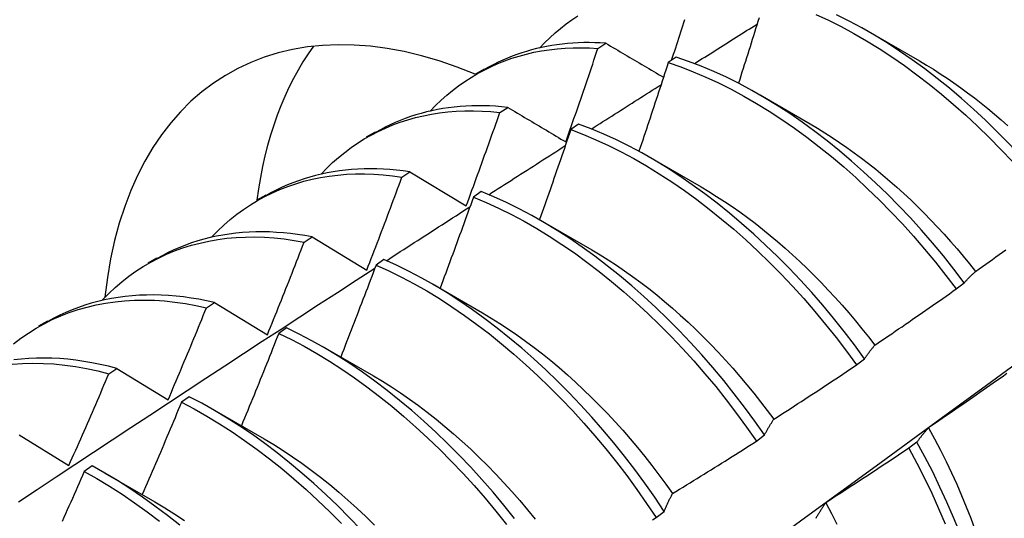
# Model space of a CAD drawing. Header units: inches. Extents: x 14 to 193, y 15 to 125.
# Tile 64 of 90: x 172.539 to 172.853, y 70.769 to 70.928. Entities that reach past the tile are written whole.
import ezdxf

# ---------------------------------------------------------------- set-up
doc = ezdxf.new("R2010")
doc.units = ezdxf.units.IN
doc.header["$LTSCALE"] = 12.41934
doc.header["$MEASUREMENT"] = 0
doc.layers.add('Visible Edges(ANSI)', color=7, linetype='Continuous', lineweight=25)

msp = doc.modelspace()

# ---------------------------------------------------------------- linework, layer by layer
at = {"layer": 'Visible Edges(ANSI)'}
for p, q in [((172.80951, 70.92445), (172.82552, 70.91523)), ((172.72305, 70.91914), (172.72558, 70.92079)), ((172.74796, 70.91633), (172.74545, 70.91461)), ((172.68413, 70.91103), (172.68694, 70.91266)), ((172.77471, 70.90436), (172.79072, 70.89514)), ((172.69181, 70.8987), (172.69434, 70.90036)), ((172.71691, 70.89498), (172.7144, 70.89325)), ((172.64933, 70.89094), (172.65214, 70.89257)), ((172.73991, 70.88427), (172.75592, 70.87505)), ((172.66062, 70.87811), (172.66314, 70.87978)), ((172.66314, 70.87978), (172.6811, 70.86898)), ((172.68588, 70.87349), (172.68338, 70.87174)), ((172.61453, 70.87085), (172.61734, 70.87248)), ((172.70511, 70.86418), (172.72112, 70.85496)), ((172.62946, 70.85736), (172.63198, 70.85905)), ((172.63198, 70.85905), (172.64941, 70.84848)), ((172.57973, 70.85076), (172.58254, 70.85238)), ((172.65487, 70.85184), (172.65236, 70.85009)), ((172.67031, 70.84408), (172.68633, 70.83487)), ((172.83722, 70.84249), (172.83978, 70.84444)), ((172.59833, 70.83647), (172.60085, 70.83816)), ((172.60085, 70.83816), (172.61774, 70.82785)), ((172.54493, 70.83067), (172.54774, 70.83229)), ((172.62386, 70.83006), (172.62136, 70.82829)), ((172.63551, 70.82399), (172.65153, 70.81478)), ((172.80543, 70.81826), (172.808, 70.82022)), ((172.56724, 70.81542), (172.56975, 70.81713)), ((172.56975, 70.81713), (172.58611, 70.8071)), ((172.59286, 70.80813), (172.59036, 70.80635)), ((172.60072, 70.8039), (172.61673, 70.79469)), ((172.53868, 70.79594), (172.5545, 70.78621)), ((172.77356, 70.79396), (172.77614, 70.79593)), ((172.82471, 70.79368), (172.82209, 70.7917)), ((172.56187, 70.78607), (172.55936, 70.78428)), ((172.56592, 70.78381), (172.58193, 70.77459)), ((172.74161, 70.76961), (172.7442, 70.77158))]:
    msp.add_line(p, q, dxfattribs=at)
at = {"layer": 'Visible Edges(ANSI)', "flags": 128}
for points in [[(172.70446, 70.91926), (172.70606, 70.92093), (172.70771, 70.92253), (172.70941, 70.92406), (172.71115, 70.92553), (172.71294, 70.92693), (172.71477, 70.92825), (172.71665, 70.92951)], [(172.79251, 70.92999), (172.79654, 70.92811), (172.80058, 70.92608), (172.80461, 70.92389), (172.80865, 70.92156), (172.81267, 70.91907), (172.81669, 70.91644), (172.82068, 70.91367), (172.82465, 70.91077), (172.8286, 70.90773), (172.83251, 70.90456), (172.83639, 70.90127), (172.84023, 70.89786), (172.84402, 70.89433), (172.84777, 70.89069), (172.85146, 70.88694), (172.85509, 70.88308), (172.85865, 70.87911), (172.86216, 70.87505), (172.86558, 70.8709), (172.86894, 70.86665)], [(172.8715, 70.8686), (172.86814, 70.87284), (172.8647, 70.87699), (172.8612, 70.88104), (172.85762, 70.885), (172.85399, 70.88885), (172.8503, 70.89259), (172.84655, 70.89623), (172.84275, 70.89975), (172.83891, 70.90315), (172.83503, 70.90643), (172.83111, 70.90959), (172.82716, 70.91262), (172.82319, 70.91551), (172.81919, 70.91827), (172.81518, 70.92089), (172.81115, 70.92336), (172.80712, 70.92569), (172.80308, 70.92786), (172.79904, 70.92988)], [(172.74652, 70.91535), (172.74685, 70.91635), (172.74718, 70.91735), (172.74751, 70.91836), (172.74784, 70.91936), (172.74817, 70.92036), (172.7485, 70.92137), (172.74883, 70.92237), (172.74916, 70.92337), (172.74949, 70.92438), (172.74981, 70.92538), (172.75014, 70.92638), (172.75046, 70.92739), (172.75079, 70.92839)], [(172.7538, 70.9143), (172.75463, 70.91483), (172.75546, 70.91535), (172.75629, 70.91588), (172.75713, 70.9164), (172.75796, 70.91693), (172.75879, 70.91746), (172.75962, 70.91798), (172.76045, 70.91851), (172.76129, 70.91903), (172.76212, 70.91956), (172.76295, 70.92008), (172.76378, 70.92061), (172.76462, 70.92113), (172.76545, 70.92166), (172.76628, 70.92218), (172.76711, 70.92271), (172.76795, 70.92323), (172.76878, 70.92376), (172.76961, 70.92428), (172.77044, 70.92481), (172.77128, 70.92533), (172.77211, 70.92586), (172.77294, 70.92638), (172.77377, 70.9269)], [(172.77438, 70.92889), (172.77403, 70.92773), (172.77367, 70.92658), (172.77331, 70.92542), (172.77295, 70.92427), (172.77259, 70.92311), (172.77223, 70.92195), (172.77187, 70.9208), (172.77151, 70.91964), (172.77114, 70.91849), (172.77078, 70.91733), (172.77042, 70.91617), (172.77005, 70.91502), (172.76969, 70.91386), (172.76932, 70.91271), (172.76895, 70.91155), (172.76859, 70.91039), (172.76822, 70.90924), (172.76785, 70.90808)], [(172.72558, 70.92079), (172.72379, 70.9209), (172.72202, 70.92097), (172.72026, 70.921), (172.71852, 70.92098), (172.71679, 70.92093), (172.71507, 70.92084), (172.71337, 70.9207), (172.71168, 70.92053), (172.71001, 70.92032), (172.70836, 70.92006), (172.70672, 70.91977), (172.7051, 70.91944), (172.70349, 70.91907), (172.7019, 70.91866), (172.70033, 70.91821), (172.69878, 70.91773), (172.69724, 70.9172), (172.69573, 70.91664), (172.69423, 70.91604), (172.69275, 70.9154), (172.69129, 70.91473), (172.68986, 70.91402), (172.68844, 70.91327), (172.68704, 70.91249)], [(172.72558, 70.92079), (172.72633, 70.92034), (172.72709, 70.91989), (172.72785, 70.91944), (172.72861, 70.919), (172.72937, 70.91855), (172.73013, 70.9181), (172.73089, 70.91765), (172.73165, 70.9172), (172.73241, 70.91675), (172.73318, 70.9163), (172.73394, 70.91585), (172.73471, 70.9154), (172.73547, 70.91495), (172.73624, 70.9145), (172.73701, 70.91404), (172.73777, 70.91359), (172.73854, 70.91314), (172.73931, 70.91269), (172.74008, 70.91223), (172.74085, 70.91178), (172.74162, 70.91133), (172.7424, 70.91087), (172.74317, 70.91042), (172.74394, 70.90996)], [(172.66965, 70.89918), (172.67135, 70.90094), (172.6731, 70.90263), (172.6749, 70.90424), (172.67676, 70.90578), (172.67867, 70.90723), (172.68063, 70.90861), (172.68263, 70.90991), (172.68469, 70.91112), (172.68678, 70.91226), (172.68893, 70.91332), (172.69112, 70.91429), (172.69335, 70.91518), (172.69562, 70.91599), (172.69794, 70.91671), (172.70029, 70.91735), (172.70268, 70.9179), (172.70511, 70.91836), (172.70757, 70.91874), (172.71007, 70.91903), (172.71261, 70.91923), (172.71517, 70.91935), (172.71777, 70.91937), (172.72039, 70.9193), (172.72305, 70.91914)], [(172.71283, 70.88934), (172.71327, 70.89058), (172.7137, 70.89182), (172.71414, 70.89306), (172.71457, 70.8943), (172.715, 70.89554), (172.71543, 70.89679), (172.71586, 70.89803), (172.71629, 70.89927), (172.71672, 70.90051), (172.71715, 70.90175), (172.71757, 70.90299), (172.718, 70.90423), (172.71843, 70.90548), (172.71885, 70.90672), (172.71927, 70.90796), (172.7197, 70.9092), (172.72012, 70.91044), (172.72054, 70.91169), (172.72096, 70.91293), (172.72138, 70.91417), (172.7218, 70.91541), (172.72222, 70.91666), (172.72263, 70.9179), (172.72305, 70.91914)], [(172.74545, 70.91461), (172.74507, 70.91344), (172.74469, 70.91226), (172.74431, 70.91108), (172.74392, 70.9099), (172.74354, 70.90873), (172.74316, 70.90755), (172.74277, 70.90637), (172.74239, 70.90519), (172.742, 70.90402), (172.74162, 70.90284), (172.74123, 70.90166), (172.74084, 70.90049), (172.74046, 70.89931), (172.74007, 70.89813), (172.73968, 70.89696), (172.73929, 70.89578), (172.7389, 70.8946), (172.73851, 70.89343), (172.73811, 70.89225), (172.73772, 70.89107), (172.73733, 70.8899), (172.73693, 70.88872), (172.73654, 70.88754), (172.73614, 70.88637)], [(172.74545, 70.91461), (172.74944, 70.91325), (172.75345, 70.91172), (172.75747, 70.91002), (172.7615, 70.90816), (172.76554, 70.90613), (172.76958, 70.90395), (172.77361, 70.90162), (172.77764, 70.89914), (172.78165, 70.89652), (172.78564, 70.89376), (172.78962, 70.89086), (172.79356, 70.88782), (172.79748, 70.88466), (172.80136, 70.88138), (172.8052, 70.87797), (172.80899, 70.87444), (172.81274, 70.8708), (172.81643, 70.86706), (172.82007, 70.8632), (172.82364, 70.85925), (172.82715, 70.85519), (172.83058, 70.85105), (172.83394, 70.84681), (172.83722, 70.84249)], [(172.83978, 70.84444), (172.8365, 70.84876), (172.83313, 70.85299), (172.8297, 70.85713), (172.82618, 70.86118), (172.82261, 70.86512), (172.81897, 70.86897), (172.81527, 70.87271), (172.81152, 70.87634), (172.80772, 70.87985), (172.80388, 70.88325), (172.79999, 70.88653), (172.79608, 70.88968), (172.79213, 70.89271), (172.78815, 70.89559), (172.78416, 70.89835), (172.78014, 70.90096), (172.77612, 70.90343), (172.77208, 70.90575), (172.76804, 70.90792), (172.76401, 70.90993), (172.75998, 70.91178), (172.75595, 70.91347), (172.75195, 70.91499), (172.74796, 70.91633)], [(172.82551, 70.91515), (172.82771, 70.91384), (172.82992, 70.91249), (172.83212, 70.91108), (172.83431, 70.90963), (172.8365, 70.90813), (172.83868, 70.90658), (172.84085, 70.90499), (172.84301, 70.90335), (172.84516, 70.90167), (172.8473, 70.89994), (172.84943, 70.89817), (172.85154, 70.89635), (172.85364, 70.8945)], [(172.72097, 70.89345), (172.72189, 70.89404), (172.72282, 70.89463), (172.72374, 70.89522), (172.72467, 70.89581), (172.72559, 70.8964), (172.72652, 70.89699), (172.72744, 70.89757), (172.72837, 70.89816), (172.72929, 70.89875), (172.73022, 70.89934), (172.73114, 70.89993), (172.73207, 70.90052), (172.73299, 70.90111), (172.73392, 70.90169), (172.73484, 70.90228), (172.73577, 70.90287), (172.73669, 70.90346), (172.73762, 70.90405), (172.73854, 70.90463), (172.73947, 70.90522), (172.74039, 70.90581), (172.74132, 70.9064), (172.74225, 70.90698), (172.74317, 70.90757)], [(172.63484, 70.87911), (172.63663, 70.88097), (172.63849, 70.88274), (172.6404, 70.88442), (172.64237, 70.88602), (172.6444, 70.88754), (172.64648, 70.88896), (172.64862, 70.8903), (172.65081, 70.89154), (172.65305, 70.8927), (172.65534, 70.89376), (172.65768, 70.89474), (172.66006, 70.89562), (172.66249, 70.89641), (172.66496, 70.8971), (172.66748, 70.8977), (172.67004, 70.8982), (172.67263, 70.89861), (172.67527, 70.89892), (172.67794, 70.89913), (172.68065, 70.89925), (172.68339, 70.89926), (172.68617, 70.89918), (172.68898, 70.89899), (172.69181, 70.8987)], [(172.69434, 70.90036), (172.69238, 70.90056), (172.69044, 70.90072), (172.68851, 70.90082), (172.6866, 70.90088), (172.68471, 70.90089), (172.68283, 70.90085), (172.68097, 70.90077), (172.67912, 70.90064), (172.67729, 70.90046), (172.67548, 70.90024), (172.67369, 70.89997), (172.67191, 70.89966), (172.67016, 70.89929), (172.66842, 70.89889), (172.6667, 70.89844), (172.66501, 70.89794), (172.66333, 70.8974), (172.66168, 70.89682), (172.66005, 70.89619), (172.65844, 70.89552), (172.65686, 70.8948), (172.65529, 70.89404), (172.65375, 70.89324), (172.65224, 70.89239)], [(172.6811, 70.86898), (172.68156, 70.87021), (172.68201, 70.87145), (172.68247, 70.87269), (172.68292, 70.87392), (172.68337, 70.87516), (172.68383, 70.8764), (172.68428, 70.87764), (172.68473, 70.87888), (172.68518, 70.88011), (172.68562, 70.88135), (172.68607, 70.88259), (172.68652, 70.88383), (172.68696, 70.88507), (172.68741, 70.88631), (172.68785, 70.88754), (172.6883, 70.88878), (172.68874, 70.89002), (172.68918, 70.89126), (172.68962, 70.8925), (172.69006, 70.89374), (172.6905, 70.89498), (172.69094, 70.89622), (172.69138, 70.89746), (172.69181, 70.8987)], [(172.69434, 70.90036), (172.6951, 70.8999), (172.69586, 70.89945), (172.69662, 70.89899), (172.69739, 70.89854), (172.69815, 70.89808), (172.69892, 70.89763), (172.69968, 70.89717), (172.70045, 70.89671), (172.70122, 70.89625), (172.70199, 70.8958), (172.70276, 70.89534), (172.70353, 70.89488), (172.7043, 70.89442), (172.70507, 70.89396), (172.70584, 70.8935), (172.70662, 70.89304), (172.70739, 70.89258), (172.70817, 70.89212), (172.70894, 70.89166), (172.70972, 70.89119), (172.7105, 70.89073), (172.71127, 70.89027), (172.71205, 70.88981), (172.71283, 70.88934)], [(172.808, 70.82022), (172.80479, 70.82461), (172.8015, 70.82891), (172.79813, 70.83314), (172.79468, 70.83727), (172.79117, 70.84131), (172.78759, 70.84525), (172.78394, 70.84909), (172.78024, 70.85283), (172.77649, 70.85645), (172.77269, 70.85996), (172.76884, 70.86336), (172.76496, 70.86663), (172.76104, 70.86978), (172.75709, 70.8728), (172.75312, 70.87568), (172.74912, 70.87843), (172.74511, 70.88104), (172.74108, 70.8835), (172.73705, 70.88581), (172.73301, 70.88797), (172.72897, 70.88997), (172.72494, 70.89181), (172.72092, 70.89348), (172.71691, 70.89498)], [(172.79071, 70.89507), (172.79305, 70.89368), (172.79539, 70.89224), (172.79772, 70.89074), (172.80005, 70.88918), (172.80237, 70.88757), (172.80468, 70.88591), (172.80698, 70.8842), (172.80927, 70.88243), (172.81155, 70.88062), (172.81381, 70.87876), (172.81606, 70.87684), (172.81829, 70.87489), (172.82051, 70.87288), (172.8227, 70.87083), (172.82488, 70.86874), (172.82704, 70.8666), (172.82917, 70.86442), (172.83128, 70.8622), (172.83337, 70.85994), (172.83543, 70.85765), (172.83747, 70.85531), (172.83947, 70.85294), (172.84145, 70.85053), (172.8434, 70.84808)], [(172.7144, 70.89325), (172.714, 70.89205), (172.71359, 70.89086), (172.71318, 70.88966), (172.71277, 70.88846), (172.71236, 70.88727), (172.71195, 70.88607), (172.71154, 70.88488), (172.71113, 70.88368), (172.71072, 70.88248), (172.7103, 70.88129), (172.70989, 70.88009), (172.70947, 70.8789), (172.70906, 70.8777), (172.70864, 70.87651), (172.70822, 70.87531), (172.70781, 70.87412), (172.70739, 70.87292), (172.70697, 70.87173), (172.70655, 70.87053), (172.70613, 70.86934), (172.70571, 70.86814), (172.70529, 70.86695), (172.70486, 70.86575), (172.70444, 70.86456)], [(172.7144, 70.89325), (172.71841, 70.89173), (172.72243, 70.89005), (172.72647, 70.8882), (172.7305, 70.88619), (172.73454, 70.88402), (172.73857, 70.88169), (172.7426, 70.87922), (172.74661, 70.8766), (172.75061, 70.87385), (172.75458, 70.87095), (172.75853, 70.86792), (172.76244, 70.86476), (172.76633, 70.86148), (172.77017, 70.85808), (172.77396, 70.85456), (172.77771, 70.85092), (172.78141, 70.84718), (172.78505, 70.84333), (172.78863, 70.83938), (172.79214, 70.83533), (172.79558, 70.83119), (172.79894, 70.82696), (172.80223, 70.82265), (172.80543, 70.81826)], [(172.68826, 70.87251), (172.68927, 70.87317), (172.69029, 70.87382), (172.69131, 70.87447), (172.69232, 70.87513), (172.69334, 70.87578), (172.69436, 70.87643), (172.69538, 70.87708), (172.69639, 70.87774), (172.69741, 70.87839), (172.69843, 70.87904), (172.69944, 70.87969), (172.70046, 70.88035), (172.70148, 70.881), (172.7025, 70.88165), (172.70351, 70.8823), (172.70453, 70.88295), (172.70555, 70.8836), (172.70657, 70.88425), (172.70758, 70.8849), (172.7086, 70.88556), (172.70962, 70.88621), (172.71064, 70.88686), (172.71166, 70.88751), (172.71267, 70.88816)], [(172.60003, 70.85904), (172.60192, 70.86099), (172.60387, 70.86284), (172.6059, 70.8646), (172.60798, 70.86627), (172.61013, 70.86784), (172.61234, 70.8693), (172.61461, 70.87068), (172.61694, 70.87195), (172.61932, 70.87312), (172.62176, 70.87419), (172.62425, 70.87515), (172.62679, 70.87602), (172.62938, 70.87678), (172.63201, 70.87744), (172.6347, 70.87799), (172.63742, 70.87844), (172.64019, 70.87878), (172.643, 70.87901), (172.64585, 70.87914), (172.64873, 70.87915), (172.65166, 70.87906), (172.65461, 70.87885), (172.6576, 70.87854), (172.66062, 70.87811)], [(172.66314, 70.87978), (172.66101, 70.88008), (172.6589, 70.88033), (172.6568, 70.88053), (172.65472, 70.88067), (172.65266, 70.88075), (172.65061, 70.88078), (172.64859, 70.88076), (172.64658, 70.88068), (172.64459, 70.88055), (172.64262, 70.88036), (172.64067, 70.88012), (172.63874, 70.87983), (172.63683, 70.87949), (172.63495, 70.87909), (172.63308, 70.87864), (172.63124, 70.87814), (172.62943, 70.87759), (172.62764, 70.87699), (172.62587, 70.87633), (172.62413, 70.87563), (172.62242, 70.87487), (172.62073, 70.87407), (172.61907, 70.87321), (172.61744, 70.87231)], [(172.64941, 70.84848), (172.64988, 70.84971), (172.65036, 70.85094), (172.65083, 70.85218), (172.65131, 70.85341), (172.65178, 70.85464), (172.65226, 70.85588), (172.65273, 70.85711), (172.6532, 70.85834), (172.65367, 70.85958), (172.65414, 70.86081), (172.65461, 70.86205), (172.65507, 70.86328), (172.65554, 70.86452), (172.65601, 70.86575), (172.65647, 70.86699), (172.65693, 70.86822), (172.6574, 70.86946), (172.65786, 70.87069), (172.65832, 70.87193), (172.65878, 70.87316), (172.65924, 70.8744), (172.6597, 70.87564), (172.66016, 70.87687), (172.66062, 70.87811)], [(172.77614, 70.79593), (172.77301, 70.80038), (172.7698, 70.80476), (172.7665, 70.80906), (172.76312, 70.81328), (172.75967, 70.81741), (172.75615, 70.82144), (172.75257, 70.82538), (172.74892, 70.82921), (172.74522, 70.83294), (172.74146, 70.83657), (172.73766, 70.84008), (172.73381, 70.84347), (172.72993, 70.84674), (172.72601, 70.84988), (172.72206, 70.85289), (172.71808, 70.85577), (172.71408, 70.85851), (172.71007, 70.86111), (172.70604, 70.86357), (172.70201, 70.86587), (172.69797, 70.86801), (172.69394, 70.87), (172.6899, 70.87183), (172.68588, 70.87349)], [(172.75591, 70.87499), (172.75839, 70.87352), (172.76086, 70.87199), (172.76333, 70.87039), (172.76579, 70.86873), (172.76824, 70.86701), (172.77068, 70.86523), (172.77311, 70.8634), (172.77553, 70.86151), (172.77793, 70.85956), (172.78032, 70.85756), (172.78268, 70.8555), (172.78503, 70.8534), (172.78736, 70.85124), (172.78967, 70.84903), (172.79196, 70.84678), (172.79422, 70.84448), (172.79645, 70.84213), (172.79866, 70.83974), (172.80084, 70.83731), (172.80299, 70.83483), (172.80511, 70.83231), (172.80719, 70.82976), (172.80925, 70.82716), (172.81126, 70.82453)], [(172.68338, 70.87174), (172.68294, 70.87053), (172.68251, 70.86932), (172.68207, 70.8681), (172.68163, 70.86689), (172.6812, 70.86568), (172.68076, 70.86447), (172.68032, 70.86326), (172.67988, 70.86205), (172.67944, 70.86083), (172.679, 70.85962), (172.67856, 70.85841), (172.67812, 70.8572), (172.67767, 70.85599), (172.67723, 70.85478), (172.67679, 70.85357), (172.67634, 70.85236), (172.67589, 70.85115), (172.67545, 70.84994), (172.675, 70.84873), (172.67455, 70.84752), (172.6741, 70.84631), (172.67365, 70.8451), (172.6732, 70.84389), (172.67275, 70.84268)], [(172.68338, 70.87174), (172.6874, 70.87007), (172.69143, 70.86823), (172.69547, 70.86623), (172.69951, 70.86408), (172.70354, 70.86176), (172.70756, 70.8593), (172.71158, 70.85669), (172.71557, 70.85394), (172.71955, 70.85105), (172.72349, 70.84802), (172.72741, 70.84487), (172.73129, 70.84159), (172.73514, 70.83819), (172.73894, 70.83467), (172.74269, 70.83104), (172.74639, 70.8273), (172.75003, 70.82346), (172.75361, 70.81951), (172.75712, 70.81547), (172.76057, 70.81134), (172.76394, 70.80712), (172.76723, 70.80281), (172.77044, 70.79842), (172.77356, 70.79396)], [(172.65565, 70.85149), (172.65676, 70.85221), (172.65787, 70.85292), (172.65898, 70.85364), (172.66009, 70.85436), (172.6612, 70.85508), (172.66231, 70.85579), (172.66342, 70.85651), (172.66453, 70.85723), (172.66564, 70.85794), (172.66675, 70.85866), (172.66786, 70.85938), (172.66897, 70.86009), (172.67008, 70.86081), (172.67119, 70.86152), (172.6723, 70.86224), (172.67341, 70.86296), (172.67451, 70.86367), (172.67562, 70.86439), (172.67673, 70.8651), (172.67784, 70.86582), (172.67895, 70.86653), (172.68006, 70.86725), (172.68117, 70.86796), (172.68228, 70.86867)], [(172.63198, 70.85905), (172.62968, 70.85947), (172.62739, 70.85982), (172.62513, 70.86012), (172.62288, 70.86035), (172.62064, 70.86052), (172.61843, 70.86063), (172.61624, 70.86067), (172.61406, 70.86065), (172.61191, 70.86057), (172.60978, 70.86043), (172.60767, 70.86023), (172.60558, 70.85997), (172.60352, 70.85965), (172.60148, 70.85927), (172.59947, 70.85883), (172.59749, 70.85833), (172.59553, 70.85777), (172.5936, 70.85715), (172.59169, 70.85647), (172.58982, 70.85574), (172.58798, 70.85494), (172.58616, 70.85409), (172.58438, 70.85319), (172.58263, 70.85222)], [(172.56522, 70.83897), (172.5672, 70.84101), (172.56926, 70.84295), (172.57139, 70.84479), (172.5736, 70.84651), (172.57587, 70.84813), (172.57821, 70.84964), (172.58061, 70.85104), (172.58308, 70.85234), (172.5856, 70.85352), (172.58819, 70.85458), (172.59083, 70.85554), (172.59353, 70.85638), (172.59628, 70.85711), (172.59908, 70.85773), (172.60193, 70.85822), (172.60483, 70.85861), (172.60777, 70.85887), (172.61076, 70.85902), (172.61379, 70.85904), (172.61685, 70.85895), (172.61995, 70.85874), (172.62309, 70.8584), (172.62626, 70.85794), (172.62946, 70.85736)], [(172.61774, 70.82785), (172.61824, 70.82908), (172.61874, 70.83031), (172.61923, 70.83154), (172.61973, 70.83276), (172.62022, 70.83399), (172.62072, 70.83522), (172.62121, 70.83645), (172.6217, 70.83768), (172.62219, 70.8389), (172.62268, 70.84013), (172.62317, 70.84136), (172.62366, 70.84259), (172.62415, 70.84382), (172.62464, 70.84505), (172.62512, 70.84628), (172.62561, 70.84751), (172.62609, 70.84874), (172.62658, 70.84997), (172.62706, 70.85121), (172.62754, 70.85244), (172.62802, 70.85367), (172.6285, 70.8549), (172.62898, 70.85613), (172.62946, 70.85736)], [(172.72111, 70.85491), (172.72373, 70.85336), (172.72634, 70.85173), (172.72894, 70.85004), (172.73153, 70.84828), (172.73411, 70.84645), (172.73668, 70.84455), (172.73924, 70.84259), (172.74178, 70.84057), (172.74431, 70.83849), (172.74682, 70.83634), (172.7493, 70.83414), (172.75177, 70.83188), (172.75421, 70.82957), (172.75663, 70.82721), (172.75902, 70.82479), (172.76138, 70.82232), (172.76371, 70.8198), (172.76601, 70.81723), (172.76828, 70.81462), (172.77051, 70.81196), (172.77271, 70.80926), (172.77487, 70.80652), (172.77699, 70.80374), (172.77906, 70.80092)], [(172.8434, 70.84808), (172.84447, 70.84884), (172.84554, 70.84961), (172.84661, 70.85037), (172.84768, 70.85114), (172.84875, 70.8519), (172.84982, 70.85267), (172.85089, 70.85344), (172.85195, 70.85421), (172.85302, 70.85498)], [(172.7442, 70.77158), (172.74115, 70.7761), (172.73802, 70.78055), (172.7348, 70.78492), (172.7315, 70.78921), (172.72811, 70.79342), (172.72466, 70.79754), (172.72114, 70.80157), (172.71755, 70.80551), (172.7139, 70.80934), (172.71019, 70.81307), (172.70643, 70.81669), (172.70263, 70.82019), (172.69878, 70.82358), (172.69489, 70.82684), (172.69097, 70.82998), (172.68702, 70.83299), (172.68305, 70.83586), (172.67905, 70.8386), (172.67504, 70.84119), (172.67101, 70.84363), (172.66698, 70.84592), (172.66294, 70.84806), (172.6589, 70.85003), (172.65487, 70.85184)], [(172.53846, 70.77462), (172.54443, 70.77858), (172.5504, 70.78254), (172.55637, 70.78649), (172.56234, 70.79044), (172.56831, 70.79439), (172.57428, 70.79833), (172.58025, 70.80226), (172.58623, 70.80619), (172.5922, 70.81012), (172.59818, 70.81404), (172.60416, 70.81796), (172.61013, 70.82187), (172.61611, 70.82578), (172.62209, 70.82968), (172.62807, 70.83358), (172.63406, 70.83747), (172.64004, 70.84136), (172.64602, 70.84525), (172.65201, 70.84913)], [(172.65236, 70.85009), (172.6519, 70.84886), (172.65144, 70.84764), (172.65098, 70.84642), (172.65051, 70.8452), (172.65005, 70.84397), (172.64959, 70.84275), (172.64912, 70.84153), (172.64865, 70.84031), (172.64819, 70.83908), (172.64772, 70.83786), (172.64725, 70.83664), (172.64678, 70.83542), (172.64631, 70.8342), (172.64584, 70.83298), (172.64537, 70.83176), (172.6449, 70.83054), (172.64443, 70.82932), (172.64395, 70.8281), (172.64348, 70.82688), (172.643, 70.82566), (172.64253, 70.82444), (172.64205, 70.82322), (172.64157, 70.822), (172.6411, 70.82078)], [(172.65236, 70.85009), (172.6564, 70.84827), (172.66043, 70.84628), (172.66447, 70.84413), (172.6685, 70.84183), (172.67253, 70.83938), (172.67654, 70.83677), (172.68054, 70.83403), (172.68451, 70.83114), (172.68846, 70.82813), (172.69238, 70.82498), (172.69626, 70.8217), (172.70011, 70.81831), (172.70391, 70.81479), (172.70766, 70.81116), (172.71136, 70.80743), (172.71501, 70.80359), (172.71859, 70.79965), (172.72211, 70.79561), (172.72556, 70.79148), (172.72894, 70.78727), (172.73223, 70.78297), (172.73545, 70.77859), (172.73858, 70.77414), (172.74161, 70.76961)], [(172.83978, 70.84444), (172.83993, 70.8446), (172.84007, 70.84477), (172.84022, 70.84493), (172.84037, 70.84509), (172.84051, 70.84525), (172.84066, 70.84541), (172.84081, 70.84557), (172.84096, 70.84572), (172.8411, 70.84588), (172.84125, 70.84603), (172.8414, 70.84619), (172.84155, 70.84634), (172.8417, 70.84649), (172.84186, 70.84664), (172.84201, 70.84679), (172.84216, 70.84694), (172.84231, 70.84709), (172.84247, 70.84723), (172.84262, 70.84738), (172.84277, 70.84752), (172.84293, 70.84766), (172.84309, 70.8478), (172.84324, 70.84794), (172.8434, 70.84808)], [(172.81126, 70.82453), (172.81235, 70.82527), (172.81344, 70.82601), (172.81453, 70.82674), (172.81561, 70.82748), (172.8167, 70.82822), (172.81779, 70.82897), (172.81887, 70.82971), (172.81996, 70.83045), (172.82104, 70.8312), (172.82212, 70.83194), (172.82321, 70.83269), (172.82429, 70.83344), (172.82537, 70.83419), (172.82645, 70.83494), (172.82753, 70.83569), (172.82861, 70.83644), (172.82969, 70.83719), (172.83076, 70.83794), (172.83184, 70.8387), (172.83292, 70.83945), (172.83399, 70.84021), (172.83507, 70.84097), (172.83614, 70.84173), (172.83722, 70.84249)], [(172.53689, 70.82497), (172.53921, 70.82675), (172.54161, 70.82842), (172.54408, 70.82997), (172.54662, 70.8314), (172.54922, 70.83271), (172.5519, 70.8339), (172.55464, 70.83496), (172.55743, 70.8359), (172.56029, 70.83671), (172.56321, 70.8374), (172.56618, 70.83796), (172.5692, 70.8384), (172.57227, 70.8387), (172.57539, 70.83888), (172.57855, 70.83893), (172.58175, 70.83885), (172.585, 70.83864), (172.58828, 70.8383), (172.5916, 70.83782), (172.59495, 70.83721), (172.59833, 70.83647)], [(172.60085, 70.83816), (172.59838, 70.83871), (172.59592, 70.83919), (172.59348, 70.83959), (172.59106, 70.83993), (172.58865, 70.84019), (172.58627, 70.84038), (172.58391, 70.8405), (172.58157, 70.84056), (172.57925, 70.84054), (172.57696, 70.84045), (172.57469, 70.8403), (172.57244, 70.84007), (172.57022, 70.83978), (172.56803, 70.83942), (172.56587, 70.83899), (172.56374, 70.8385), (172.56163, 70.83793), (172.55956, 70.8373), (172.55752, 70.83661), (172.55551, 70.83585), (172.55354, 70.83502), (172.5516, 70.83412), (172.54969, 70.83316), (172.54782, 70.83214)], [(172.58611, 70.8071), (172.58663, 70.80832), (172.58715, 70.80954), (172.58766, 70.81076), (172.58818, 70.81198), (172.5887, 70.8132), (172.58921, 70.81443), (172.58973, 70.81565), (172.59024, 70.81687), (172.59075, 70.81809), (172.59126, 70.81932), (172.59177, 70.82054), (172.59228, 70.82176), (172.59279, 70.82299), (172.5933, 70.82421), (172.59381, 70.82544), (172.59431, 70.82666), (172.59482, 70.82789), (172.59532, 70.82911), (172.59583, 70.83034), (172.59633, 70.83156), (172.59683, 70.83279), (172.59733, 70.83401), (172.59783, 70.83524), (172.59833, 70.83647)], [(172.68632, 70.83483), (172.68907, 70.8332), (172.69181, 70.83148), (172.69455, 70.82969), (172.69727, 70.82782), (172.69999, 70.82588), (172.70269, 70.82386), (172.70537, 70.82178), (172.70804, 70.81962), (172.71068, 70.8174), (172.71331, 70.81511), (172.71591, 70.81276), (172.71849, 70.81035), (172.72104, 70.80788), (172.72357, 70.80535), (172.72606, 70.80276), (172.72852, 70.80012), (172.73094, 70.79743), (172.73333, 70.79469), (172.73568, 70.79189), (172.73799, 70.78905), (172.74026, 70.78617), (172.74249, 70.78324), (172.74467, 70.78027), (172.7468, 70.77726)], [(172.69649, 70.76936), (172.6931, 70.77357), (172.68965, 70.77768), (172.68612, 70.78171), (172.68253, 70.78564), (172.67887, 70.78947), (172.67517, 70.79319), (172.67141, 70.79681), (172.6676, 70.80031), (172.66375, 70.80369), (172.65986, 70.80695), (172.65594, 70.81009), (172.65199, 70.81309), (172.64801, 70.81596), (172.64402, 70.81868), (172.64, 70.82126), (172.63598, 70.8237), (172.63194, 70.82598), (172.6279, 70.8281), (172.62386, 70.83006)], [(172.62136, 70.82829), (172.62087, 70.82706), (172.62038, 70.82583), (172.6199, 70.82461), (172.61941, 70.82338), (172.61892, 70.82215), (172.61843, 70.82092), (172.61794, 70.81969), (172.61745, 70.81847), (172.61695, 70.81724), (172.61646, 70.81601), (172.61597, 70.81479), (172.61547, 70.81356), (172.61497, 70.81233), (172.61448, 70.81111), (172.61398, 70.80988), (172.61348, 70.80866), (172.61298, 70.80743), (172.61248, 70.80621), (172.61198, 70.80498), (172.61148, 70.80376), (172.61098, 70.80253), (172.61048, 70.80131), (172.60997, 70.80009), (172.60947, 70.79886)], [(172.62136, 70.82829), (172.6254, 70.82632), (172.62944, 70.82419), (172.63347, 70.8219), (172.6375, 70.81945), (172.64151, 70.81686), (172.64551, 70.81412), (172.64948, 70.81124), (172.65343, 70.80823), (172.65735, 70.80509), (172.66123, 70.80182), (172.66508, 70.79842), (172.66888, 70.79491), (172.67264, 70.79129), (172.67634, 70.78756), (172.67999, 70.78372), (172.68358, 70.77978), (172.6871, 70.77575), (172.69055, 70.77163), (172.69393, 70.76741)], [(172.808, 70.82022), (172.80813, 70.82041), (172.80826, 70.8206), (172.80839, 70.82079), (172.80852, 70.82098), (172.80865, 70.82117), (172.80879, 70.82135), (172.80892, 70.82154), (172.80905, 70.82172), (172.80919, 70.82191), (172.80932, 70.82209), (172.80946, 70.82227), (172.80959, 70.82245), (172.80973, 70.82263), (172.80987, 70.82281), (172.81, 70.82299), (172.81014, 70.82316), (172.81028, 70.82334), (172.81042, 70.82351), (172.81056, 70.82368), (172.8107, 70.82386), (172.81084, 70.82403), (172.81098, 70.8242), (172.81112, 70.82436), (172.81126, 70.82453)], [(172.56975, 70.81713), (172.5671, 70.81781), (172.56447, 70.81842), (172.56186, 70.81895), (172.55927, 70.8194), (172.55669, 70.81976), (172.55414, 70.82005), (172.55161, 70.82026), (172.5491, 70.82039), (172.54661, 70.82044), (172.54415, 70.82042), (172.54172, 70.82032), (172.53931, 70.82014), (172.53694, 70.81988)], [(172.53648, 70.81851), (172.53973, 70.81874), (172.54302, 70.81882), (172.54637, 70.81876), (172.54975, 70.81857), (172.55318, 70.81822), (172.55664, 70.81774), (172.56014, 70.81711), (172.56368, 70.81634), (172.56724, 70.81542)], [(172.60835, 70.63868), (172.61973, 70.64687), (172.6311, 70.65507), (172.64246, 70.66327), (172.65381, 70.67147), (172.66515, 70.67967), (172.67648, 70.68787), (172.6878, 70.69606), (172.69911, 70.70426), (172.71041, 70.71245), (172.7217, 70.72064), (172.73298, 70.72883), (172.74424, 70.73702), (172.7555, 70.74521), (172.76675, 70.7534), (172.77799, 70.76158), (172.78922, 70.76976), (172.80045, 70.77794), (172.81166, 70.78611), (172.82286, 70.79428), (172.83405, 70.80245), (172.84524, 70.81062), (172.85641, 70.81878)], [(172.77906, 70.80092), (172.78017, 70.80163), (172.78127, 70.80234), (172.78238, 70.80306), (172.78348, 70.80377), (172.78459, 70.80448), (172.78569, 70.8052), (172.78679, 70.80592), (172.78789, 70.80664), (172.78899, 70.80735), (172.79009, 70.80807), (172.79119, 70.80879), (172.79229, 70.80952), (172.79339, 70.81024), (172.79449, 70.81096), (172.79558, 70.81169), (172.79668, 70.81241), (172.79778, 70.81314), (172.79887, 70.81387), (172.79997, 70.8146), (172.80106, 70.81533), (172.80215, 70.81606), (172.80324, 70.81679), (172.80434, 70.81752), (172.80543, 70.81826)], [(172.5545, 70.78621), (172.55504, 70.78743), (172.55558, 70.78864), (172.55612, 70.78986), (172.55666, 70.79107), (172.55719, 70.79228), (172.55773, 70.7935), (172.55827, 70.79471), (172.5588, 70.79593), (172.55933, 70.79715), (172.55987, 70.79836), (172.5604, 70.79958), (172.56093, 70.8008), (172.56146, 70.80201), (172.56199, 70.80323), (172.56252, 70.80445), (172.56305, 70.80567), (172.56357, 70.80688), (172.5641, 70.8081), (172.56463, 70.80932), (172.56515, 70.81054), (172.56567, 70.81176), (172.5662, 70.81298), (172.56672, 70.8142), (172.56724, 70.81542)], [(172.65152, 70.81476), (172.65441, 70.81304), (172.65729, 70.81123), (172.66015, 70.80934), (172.66301, 70.80736), (172.66586, 70.80531), (172.66869, 70.80317), (172.6715, 70.80096), (172.67429, 70.79867), (172.67705, 70.7963), (172.6798, 70.79387), (172.68252, 70.79137), (172.68521, 70.7888), (172.68786, 70.78616), (172.69049, 70.78347), (172.69308, 70.78071), (172.69563, 70.7779), (172.69815, 70.77503), (172.70062, 70.7721), (172.70305, 70.76913)], [(172.85332, 70.81548), (172.85224, 70.81472), (172.85117, 70.81396), (172.85009, 70.8132), (172.84901, 70.81244), (172.84793, 70.81168), (172.84685, 70.81093), (172.84577, 70.81018), (172.84469, 70.80942), (172.84361, 70.80867), (172.84253, 70.80792), (172.84144, 70.80717), (172.84036, 70.80642), (172.83928, 70.80567), (172.83819, 70.80492), (172.8371, 70.80418), (172.83602, 70.80343), (172.83493, 70.80269), (172.83384, 70.80195), (172.83276, 70.8012), (172.83167, 70.80046), (172.83058, 70.79972), (172.82949, 70.79898), (172.8284, 70.79825)], [(172.64751, 70.76577), (172.64385, 70.7696), (172.64014, 70.77332), (172.63638, 70.77693), (172.63257, 70.78043), (172.62872, 70.78381), (172.62484, 70.78707), (172.62091, 70.79019), (172.61696, 70.79319), (172.61298, 70.79605), (172.60898, 70.79877), (172.60497, 70.80134), (172.60094, 70.80376), (172.5969, 70.80602), (172.59286, 70.80813)], [(172.59036, 70.80635), (172.58985, 70.80512), (172.58934, 70.8039), (172.58882, 70.80267), (172.58831, 70.80144), (172.5878, 70.80021), (172.58728, 70.79898), (172.58677, 70.79775), (172.58625, 70.79653), (172.58573, 70.7953), (172.58522, 70.79407), (172.5847, 70.79285), (172.58418, 70.79162), (172.58366, 70.79039), (172.58314, 70.78917), (172.58261, 70.78794), (172.58209, 70.78672), (172.58157, 70.78549), (172.58104, 70.78427), (172.58052, 70.78304), (172.57999, 70.78182), (172.57946, 70.78059), (172.57894, 70.77937), (172.57841, 70.77815), (172.57788, 70.77692)], [(172.59036, 70.80635), (172.5944, 70.80423), (172.59844, 70.80196), (172.60246, 70.79952), (172.60648, 70.79694), (172.61048, 70.79421), (172.61445, 70.79134), (172.6184, 70.78834), (172.62232, 70.7852), (172.62621, 70.78193), (172.63005, 70.77855), (172.63386, 70.77504), (172.63761, 70.77142), (172.64132, 70.76769)], [(172.77614, 70.79593), (172.77625, 70.79615), (172.77637, 70.79637), (172.77649, 70.79659), (172.77661, 70.7968), (172.77672, 70.79702), (172.77684, 70.79724), (172.77696, 70.79745), (172.77708, 70.79766), (172.7772, 70.79788), (172.77732, 70.79809), (172.77744, 70.7983), (172.77757, 70.7985), (172.77769, 70.79871), (172.77781, 70.79892), (172.77793, 70.79912), (172.77806, 70.79933), (172.77818, 70.79953), (172.77831, 70.79973), (172.77843, 70.79993), (172.77856, 70.80013), (172.77868, 70.80033), (172.77881, 70.80053), (172.77894, 70.80073), (172.77906, 70.80092)], [(172.8284, 70.79825), (172.82824, 70.79807), (172.82808, 70.79789), (172.82792, 70.79771), (172.82776, 70.79753), (172.8276, 70.79735), (172.82744, 70.79716), (172.82729, 70.79698), (172.82713, 70.79679), (172.82697, 70.79661), (172.82682, 70.79642), (172.82666, 70.79623), (172.82651, 70.79604), (172.82636, 70.79585), (172.8262, 70.79566), (172.82605, 70.79547), (172.8259, 70.79527), (172.82575, 70.79508), (172.8256, 70.79488), (172.82545, 70.79468), (172.8253, 70.79449), (172.82515, 70.79429), (172.825, 70.79409), (172.82485, 70.79389), (172.82471, 70.79368)], [(172.8284, 70.79825), (172.83034, 70.79469), (172.83221, 70.79111), (172.83401, 70.78751), (172.83573, 70.7839), (172.83737, 70.78028), (172.83894, 70.77666), (172.84043, 70.77303), (172.84184, 70.7694), (172.84316, 70.76577), (172.84441, 70.76215), (172.84558, 70.75854), (172.84667, 70.75495), (172.84767, 70.75137), (172.84859, 70.74781), (172.84943, 70.74428), (172.85018, 70.74077), (172.85085, 70.7373), (172.85143, 70.73386), (172.85192, 70.73046), (172.85233, 70.7271), (172.85265, 70.72378)], [(172.61672, 70.79467), (172.61975, 70.79288), (172.62276, 70.79098), (172.62576, 70.78899), (172.62875, 70.7869), (172.63173, 70.78473), (172.63468, 70.78247), (172.63762, 70.78013), (172.64053, 70.7777), (172.64342, 70.77519), (172.64628, 70.77261), (172.64911, 70.76995), (172.65191, 70.76722)], [(172.7468, 70.77726), (172.74792, 70.77794), (172.74904, 70.77863), (172.75017, 70.77931), (172.75129, 70.78), (172.75241, 70.78069), (172.75352, 70.78138), (172.75464, 70.78207), (172.75576, 70.78276), (172.75688, 70.78345), (172.75799, 70.78415), (172.75911, 70.78484), (172.76023, 70.78554), (172.76134, 70.78623), (172.76245, 70.78693), (172.76357, 70.78763), (172.76468, 70.78833), (172.76579, 70.78903), (172.7669, 70.78973), (172.76801, 70.79044), (172.76912, 70.79114), (172.77023, 70.79184), (172.77134, 70.79255), (172.77245, 70.79326), (172.77356, 70.79396)], [(172.82209, 70.7917), (172.821, 70.79097), (172.81991, 70.79023), (172.81881, 70.7895), (172.81772, 70.78877), (172.81662, 70.78804), (172.81552, 70.78731), (172.81443, 70.78658), (172.81333, 70.78585), (172.81223, 70.78512), (172.81113, 70.7844), (172.81003, 70.78367), (172.80893, 70.78295), (172.80783, 70.78223), (172.80673, 70.78151), (172.80563, 70.78078), (172.80452, 70.78006), (172.80342, 70.77935), (172.80232, 70.77863), (172.80121, 70.77791), (172.80011, 70.7772), (172.799, 70.77648), (172.7979, 70.77577), (172.79679, 70.77506), (172.79568, 70.77435)], [(172.82209, 70.7917), (172.82464, 70.78694), (172.82708, 70.78215), (172.8294, 70.77734), (172.8316, 70.7725), (172.83369, 70.76766)], [(172.85276, 70.70379), (172.85242, 70.7082), (172.85195, 70.71267), (172.85135, 70.71721), (172.85062, 70.72181), (172.84976, 70.72646), (172.84876, 70.73115), (172.84765, 70.73589), (172.8464, 70.74065), (172.84503, 70.74545), (172.84354, 70.75027), (172.84192, 70.7551), (172.84018, 70.75995), (172.83832, 70.7648), (172.83634, 70.76965), (172.83425, 70.7745), (172.83203, 70.77933), (172.82971, 70.78414), (172.82726, 70.78893), (172.82471, 70.79368)], [(172.58981, 70.76718), (172.58588, 70.7703), (172.58193, 70.77329), (172.57795, 70.77614), (172.57395, 70.77885), (172.56994, 70.78141), (172.56591, 70.78381), (172.56187, 70.78607)], [(172.55936, 70.78428), (172.55883, 70.78305), (172.55829, 70.78183), (172.55776, 70.7806), (172.55722, 70.77938), (172.55669, 70.77816), (172.55615, 70.77693), (172.55561, 70.77571), (172.55507, 70.77449), (172.55453, 70.77327), (172.55399, 70.77204), (172.55344, 70.77082), (172.5529, 70.7696), (172.55236, 70.76838)], [(172.55936, 70.78428), (172.5634, 70.78201), (172.56743, 70.77959), (172.57145, 70.77702), (172.57544, 70.7743), (172.57942, 70.77144), (172.58337, 70.76844)], [(172.7442, 70.77158), (172.7443, 70.77183), (172.7444, 70.77208), (172.74451, 70.77233), (172.74461, 70.77257), (172.74472, 70.77282), (172.74482, 70.77306), (172.74493, 70.7733), (172.74504, 70.77355), (172.74514, 70.77379), (172.74525, 70.77403), (172.74536, 70.77426), (172.74547, 70.7745), (172.74558, 70.77474), (172.74568, 70.77497), (172.74579, 70.77521), (172.7459, 70.77544), (172.74601, 70.77567), (172.74613, 70.7759), (172.74624, 70.77613), (172.74635, 70.77636), (172.74646, 70.77658), (172.74657, 70.77681), (172.74669, 70.77704), (172.7468, 70.77726)], [(172.58193, 70.77459), (172.58509, 70.77271), (172.58824, 70.77072), (172.59137, 70.76863)], [(172.79568, 70.77435), (172.79553, 70.77414), (172.79539, 70.77393), (172.79524, 70.77373), (172.7951, 70.77352), (172.79495, 70.77331), (172.79481, 70.7731), (172.79467, 70.77288), (172.79452, 70.77267), (172.79438, 70.77246), (172.79424, 70.77224), (172.7941, 70.77203), (172.79396, 70.77181), (172.79382, 70.77159), (172.79368, 70.77137), (172.79354, 70.77115), (172.7934, 70.77093), (172.79327, 70.77071), (172.79313, 70.77048), (172.79299, 70.77026), (172.79286, 70.77003), (172.79272, 70.7698), (172.79259, 70.76958), (172.79245, 70.76935)], [(172.79568, 70.77435), (172.79747, 70.77092), (172.79919, 70.76749)], [(172.74049, 70.76893), (172.74161, 70.76961)]]:
    msp.add_lwpolyline(points, dxfattribs=at)
at = {"layer": 'Visible Edges(ANSI)'}
for centre, start_param, end_param in [((172.7029, 70.7423), 5.635521, 6.95234), ((172.75098, 70.77006), 0.249151, 0.647664)]:
    msp.add_ellipse(centre, major_axis=(-0.0975, 0.16887), ratio=0.57735, start_param=start_param, end_param=end_param, dxfattribs=at)

doc.saveas('drawing.dxf')
